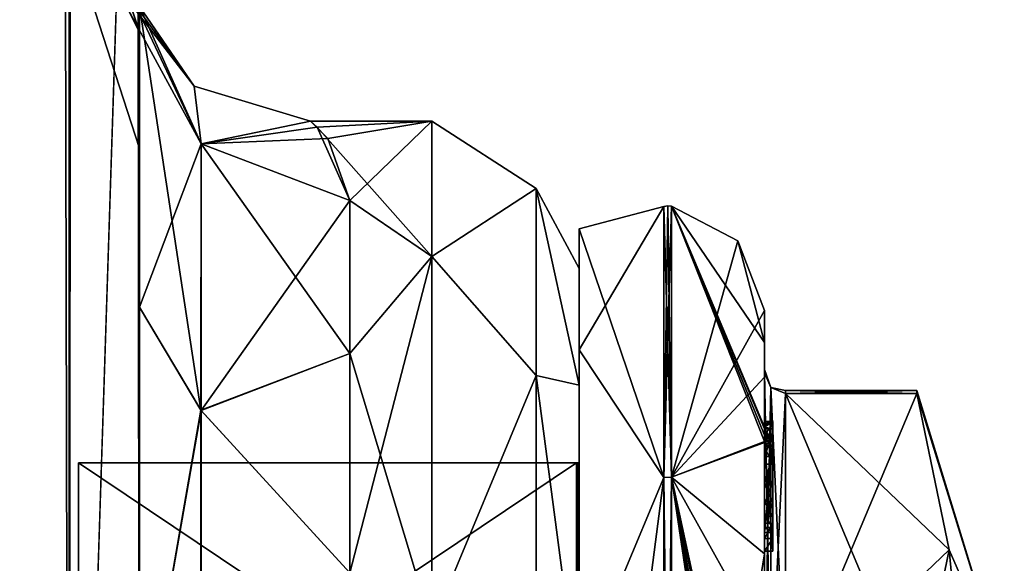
# Model space of a CAD drawing. Extents: x -23 to 700, y -1999 to -1.
# Tile 105 of 224: x 677 to 700, y -1959 to -1946. Entities that reach past the tile are written whole.
import ezdxf

# ---------------------------------------------------------------- set-up
doc = ezdxf.new("R2010")
doc.units = 0
doc.header["$LTSCALE"] = 5.485125
for name, color, linetype in [('1075', 7, 'CONTINUOUS'), ('1081', 7, 'CONTINUOUS'), ('789', 7, 'CONTINUOUS'), ('791', 7, 'CONTINUOUS'), ('793', 7, 'CONTINUOUS'), ('799', 7, 'CONTINUOUS'), ('803', 7, 'CONTINUOUS'), ('823', 7, 'CONTINUOUS'), ('824', 7, 'CONTINUOUS'), ('828', 7, 'CONTINUOUS'), ('829', 7, 'CONTINUOUS'), ('830', 7, 'CONTINUOUS'), ('840', 7, 'CONTINUOUS'), ('906', 7, 'CONTINUOUS'), ('907', 7, 'CONTINUOUS'), ('908', 7, 'CONTINUOUS'), ('909', 7, 'CONTINUOUS'), ('910', 7, 'CONTINUOUS'), ('911', 7, 'CONTINUOUS'), ('912', 7, 'CONTINUOUS'), ('913', 7, 'CONTINUOUS'), ('914', 7, 'CONTINUOUS'), ('915', 7, 'CONTINUOUS'), ('916', 7, 'CONTINUOUS'), ('917', 7, 'CONTINUOUS'), ('918', 7, 'CONTINUOUS'), ('919', 7, 'CONTINUOUS'), ('920', 7, 'CONTINUOUS'), ('922', 7, 'CONTINUOUS'), ('972', 7, 'CONTINUOUS'), ('973', 7, 'CONTINUOUS'), ('974', 7, 'CONTINUOUS'), ('975', 7, 'CONTINUOUS'), ('976', 7, 'CONTINUOUS'), ('977', 7, 'CONTINUOUS'), ('978', 7, 'CONTINUOUS'), ('979', 7, 'CONTINUOUS'), ('981', 7, 'CONTINUOUS'), ('982', 7, 'CONTINUOUS'), ('986', 7, 'CONTINUOUS'), ('987', 7, 'CONTINUOUS'), ('988', 7, 'CONTINUOUS'), ('989', 7, 'CONTINUOUS'), ('990', 7, 'CONTINUOUS'), ('991', 7, 'CONTINUOUS'), ('992', 7, 'CONTINUOUS')]:
    doc.layers.add(name, color=color, linetype=linetype)

msp = doc.modelspace()

# ---------------------------------------------------------------- linework, layer by layer
at = {"layer": '1075', "linetype": 'CONTINUOUS'}
for points in [[(698.023, -1954.467, -1.532), (694.9, -1954.467, -1.532), (694.9, -1954.4, 0.01), (698.023, -1954.467, -1.532)], [(698.023, -1954.4), (698.023, -1954.467, -1.532), (694.9, -1954.4, 0.01), (698.023, -1954.4)], [(694.9, -1954.467, 1.532), (698.023, -1954.467, 1.532), (698.023, -1954.4), (694.9, -1954.467, 1.532)], [(694.9, -1954.467, 1.532), (698.023, -1954.4), (694.9, -1954.4, 0.01), (694.9, -1954.467, 1.532)]]:
    msp.add_3dface(points, dxfattribs=at)
at = {"layer": '1081', "linetype": 'CONTINUOUS'}
for points in [[(694.4, -1953.979, -1.686), (694.4, -1953.9, 0.012), (694.549, -1954.326, 1.576), (694.4, -1953.979, -1.686)], [(694.4, -1953.9, 0.012), (694.4, -1953.979, 1.686), (694.549, -1954.326, 1.576), (694.4, -1953.9, 0.012)], [(694.4, -1953.979, -1.686), (694.549, -1954.326, 1.576), (694.549, -1954.326, -1.576), (694.4, -1953.979, -1.686)], [(694.9, -1954.4, 0.01), (694.9, -1954.467, -1.532), (694.549, -1954.326, -1.576), (694.9, -1954.4, 0.01)], [(694.9, -1954.467, 1.532), (694.9, -1954.4, 0.01), (694.549, -1954.326, -1.576), (694.9, -1954.467, 1.532)], [(694.549, -1954.326, 1.576), (694.9, -1954.467, 1.532), (694.549, -1954.326, -1.576), (694.549, -1954.326, 1.576)]]:
    msp.add_3dface(points, dxfattribs=at)
at = {"layer": '789', "linetype": 'CONTINUOUS'}
for points in [[(679.55, -1928.15, -20.5), (679.55, -1937.89, -18.038), (679.55, -1952.418, -21.378), (679.55, -1928.15, -20.5)], [(679.55, -1938.355, -23.228), (679.55, -1928.15, -20.5), (679.55, -1952.418, -21.378), (679.55, -1938.355, -23.228)], [(679.55, -1928.15, -61.5), (679.55, -1938.356, -58.772), (679.55, -1980, -61.5), (679.55, -1928.15, -61.5)], [(679.55, -1983.734, 60.5), (679.55, -1985.303, 59.303), (679.55, -1928.15, 61.5), (679.55, -1983.734, 60.5)], [(679.55, -1928.15, 61.5), (679.55, -1985.303, 59.303), (679.55, -1938.355, 58.772), (679.55, -1928.15, 61.5)], [(679.55, -1980, 61.5), (679.55, -1983.734, 60.5), (679.55, -1928.15, 61.5), (679.55, -1980, 61.5)], [(679.55, -1928.15, 20.5), (679.55, -1938.356, 23.228), (679.55, -1952.418, 21.378), (679.55, -1928.15, 20.5)], [(679.55, -1937.975, 17.992), (679.55, -1928.15, 20.5), (679.55, -1952.418, 21.378), (679.55, -1937.975, 17.992)], [(679.55, -1937.89, -18.038), (679.55, -1945.277, -11.265), (679.55, -1952.418, -21.378), (679.55, -1937.89, -18.038)], [(679.55, -1945.277, 11.265), (679.55, -1937.975, 17.992), (679.55, -1952.418, 21.378), (679.55, -1945.277, 11.265)], [(679.55, -1945.881, -30.718), (679.55, -1938.355, -23.228), (679.55, -1963.25, -27.648), (679.55, -1945.881, -30.718)], [(679.55, -1963.25, -27.648), (679.55, -1938.355, -23.228), (679.55, -1952.418, -21.378), (679.55, -1963.25, -27.648)], [(679.55, -1986.502, 57.73), (679.55, -1987.5, 54), (679.55, -1938.355, 58.772), (679.55, -1986.502, 57.73)], [(679.55, -1938.355, 58.772), (679.55, -1987.5, 54), (679.55, -1945.881, 51.282), (679.55, -1938.355, 58.772)], [(679.55, -1985.303, 59.303), (679.55, -1986.502, 57.73), (679.55, -1938.355, 58.772), (679.55, -1985.303, 59.303)], [(679.55, -1938.356, -58.772), (679.55, -1945.882, -51.28), (679.55, -1986.502, -57.73), (679.55, -1938.356, -58.772)], [(679.55, -1980, -61.5), (679.55, -1938.356, -58.772), (679.55, -1983.734, -60.5), (679.55, -1980, -61.5)], [(679.55, -1983.734, -60.5), (679.55, -1938.356, -58.772), (679.55, -1985.303, -59.303), (679.55, -1983.734, -60.5)], [(679.55, -1985.303, -59.303), (679.55, -1938.356, -58.772), (679.55, -1986.502, -57.73), (679.55, -1985.303, -59.303)], [(679.55, -1938.356, 23.228), (679.55, -1945.882, 30.72), (679.55, -1963.249, 27.648), (679.55, -1938.356, 23.228)], [(679.55, -1952.418, 21.378), (679.55, -1938.356, 23.228), (679.55, -1963.249, 27.648), (679.55, -1952.418, 21.378)], [(679.55, -1948.65, -40.999), (679.55, -1945.881, -30.718), (679.55, -1987.5, -54), (679.55, -1948.65, -40.999)], [(679.55, -1987.5, -54), (679.55, -1945.881, -30.718), (679.55, -1975.732, -28.753), (679.55, -1987.5, -54)], [(679.55, -1975.732, -28.753), (679.55, -1945.881, -30.718), (679.55, -1963.25, -27.648), (679.55, -1975.732, -28.753)], [(679.55, -1987.5, 54), (679.55, -1987.5, 24.51), (679.55, -1945.881, 51.282), (679.55, -1987.5, 54)], [(679.55, -1945.881, 51.282), (679.55, -1987.5, 24.51), (679.55, -1948.65, 41.001), (679.55, -1945.881, 51.282)], [(679.55, -1945.882, -51.28), (679.55, -1948.65, -40.999), (679.55, -1987.5, -54), (679.55, -1945.882, -51.28)], [(679.55, -1986.502, -57.73), (679.55, -1945.882, -51.28), (679.55, -1987.5, -54), (679.55, -1986.502, -57.73)], [(679.55, -1945.882, 30.72), (679.55, -1948.65, 41.001), (679.55, -1975.731, 28.753), (679.55, -1945.882, 30.72)], [(679.55, -1963.249, 27.648), (679.55, -1945.882, 30.72), (679.55, -1975.731, 28.753), (679.55, -1963.249, 27.648)], [(679.55, -1948.65, 41.001), (679.55, -1987.5, 24.51), (679.55, -1975.731, 28.753), (679.55, -1948.65, 41.001)]]:
    msp.add_3dface(points, dxfattribs=at)
at = {"layer": '791', "linetype": 'CONTINUOUS'}
for points in [[(690, -1951.5, 0), (690, -1954.269, 10.281), (690, -1992.5, 0), (690, -1951.5, 0)], [(690, -1954.269, -10.281), (690, -1951.5, 0), (690, -1989.731, -10.281), (690, -1954.269, -10.281)], [(690, -1989.731, -10.281), (690, -1951.5, 0), (690, -1992.5, 0), (690, -1989.731, -10.281)], [(690, -1954.269, 10.281), (690, -1961.796, 17.773), (690, -1989.731, 10.281), (690, -1954.269, 10.281)], [(690, -1992.5, 0), (690, -1954.269, 10.281), (690, -1989.731, 10.281), (690, -1992.5, 0)], [(690, -1961.797, -17.773), (690, -1954.269, -10.281), (690, -1982.204, -17.773), (690, -1961.797, -17.773)], [(690, -1982.204, -17.773), (690, -1954.269, -10.281), (690, -1989.731, -10.281), (690, -1982.204, -17.773)]]:
    msp.add_3dface(points, dxfattribs=at)
at = {"layer": '793', "linetype": 'CONTINUOUS'}
for points in [[(684.027, -1948.412, 4.427), (686.5, -1948, 0), (683.613, -1948, 0.005), (684.027, -1948.412, 4.427)], [(683.613, -1948, 0.005), (686.5, -1948, 0), (683.773, -1948.14, -2.589), (683.613, -1948, 0.005)], [(686.5, -1948, 0), (686.5, -1951.215, -12), (683.773, -1948.14, -2.589), (686.5, -1948, 0)], [(684.55, -1949.885, 9.323), (686.5, -1948, 0), (684.027, -1948.412, 4.427), (684.55, -1949.885, 9.323)], [(686.5, -1951.215, 12), (686.5, -1948, 0), (684.55, -1949.885, 9.323), (686.5, -1951.215, 12)], [(683.773, -1948.14, -2.589), (686.5, -1951.215, -12), (684.55, -1949.885, -9.323), (683.773, -1948.14, -2.589)], [(684.55, -1949.885, -9.323), (686.5, -1951.215, -12), (684.55, -1953.519, -15.312), (684.55, -1949.885, -9.323)], [(684.55, -1953.519, 15.312), (686.5, -1951.215, 12), (684.55, -1949.885, 9.323), (684.55, -1953.519, 15.312)], [(686.5, -1951.215, -12), (686.5, -1960, -20.785), (684.55, -1953.519, -15.312), (686.5, -1951.215, -12)], [(686.5, -1960, 20.785), (686.5, -1951.215, 12), (684.55, -1958.729, 19.997), (686.5, -1960, 20.785)], [(684.55, -1958.729, 19.997), (686.5, -1951.215, 12), (684.55, -1953.519, 15.312), (684.55, -1958.729, 19.997)], [(684.55, -1953.519, -15.312), (686.5, -1960, -20.785), (684.55, -1958.729, -19.997), (684.55, -1953.519, -15.312)]]:
    msp.add_3dface(points, dxfattribs=at)
at = {"layer": '799', "linetype": 'CONTINUOUS'}
for points in [[(677.875, -1980, -67.75), (673.3, -1980, -72.325), (677.875, -20, -67.75), (677.875, -1980, -67.75)], [(677.875, -20, -67.75), (673.3, -1980, -72.325), (673.3, -20, -72.325), (677.875, -20, -67.75)], [(679.55, -20, -61.5), (679.55, -71.85, -61.5), (677.875, -1980, -67.75), (679.55, -20, -61.5)], [(679.55, -20, -61.5), (677.875, -1980, -67.75), (677.875, -20, -67.75), (679.55, -20, -61.5)], [(679.55, -71.85, -61.5), (679.55, -1928.15, -61.5), (677.875, -1980, -67.75), (679.55, -71.85, -61.5)], [(679.55, -1928.15, -61.5), (679.55, -1980, -61.5), (677.875, -1980, -67.75), (679.55, -1928.15, -61.5)]]:
    msp.add_3dface(points, dxfattribs=at)
at = {"layer": '803', "linetype": 'CONTINUOUS'}
for points in [[(677.875, -20, 67.75), (673.3, -20, 72.325), (677.875, -1980, 67.75), (677.875, -20, 67.75)], [(677.875, -1980, 67.75), (673.3, -20, 72.325), (673.3, -1980, 72.325), (677.875, -1980, 67.75)], [(679.55, -1980, 61.5), (679.55, -1928.15, 61.5), (677.875, -20, 67.75), (679.55, -1980, 61.5)], [(679.55, -1980, 61.5), (677.875, -20, 67.75), (677.875, -1980, 67.75), (679.55, -1980, 61.5)]]:
    msp.add_3dface(points, dxfattribs=at)
at = {"layer": '823', "linetype": 'CONTINUOUS'}
for points in [[(679.55, -1938.355, 58.772), (679.55, -1945.881, 51.282), (677.063, -1938.433, 49.201), (679.55, -1938.355, 58.772)], [(679.55, -1945.882, 30.72), (679.55, -1938.356, 23.228), (677.063, -1938.433, 32.799), (679.55, -1945.882, 30.72)], [(677.063, -1938.433, 49.201), (679.55, -1945.881, 51.282), (677.063, -1940.973, 43.927), (677.063, -1938.433, 49.201)], [(677.063, -1940.973, 38.073), (679.55, -1945.882, 30.72), (677.063, -1938.433, 32.799), (677.063, -1940.973, 38.073)], [(679.55, -1945.881, 51.282), (679.55, -1948.65, 41.001), (677.063, -1940.973, 43.927), (679.55, -1945.881, 51.282)], [(679.55, -1948.65, 41.001), (679.55, -1945.882, 30.72), (677.063, -1940.973, 38.073), (679.55, -1948.65, 41.001)], [(677.063, -1940.973, 43.927), (679.55, -1948.65, 41.001), (677.063, -1940.973, 38.073), (677.063, -1940.973, 43.927)]]:
    msp.add_3dface(points, dxfattribs=at)
at = {"layer": '824', "linetype": 'CONTINUOUS'}
for points in [[(679.55, -1938.355, -23.228), (679.55, -1945.881, -30.718), (677.063, -1938.433, -32.799), (679.55, -1938.355, -23.228)], [(679.55, -1945.882, -51.28), (679.55, -1938.356, -58.772), (677.063, -1938.433, -49.201), (679.55, -1945.882, -51.28)], [(677.063, -1938.433, -32.799), (679.55, -1945.881, -30.718), (677.063, -1940.973, -38.073), (677.063, -1938.433, -32.799)], [(677.063, -1940.973, -43.927), (679.55, -1945.882, -51.28), (677.063, -1938.433, -49.201), (677.063, -1940.973, -43.927)], [(679.55, -1945.881, -30.718), (679.55, -1948.65, -40.999), (677.063, -1940.973, -38.073), (679.55, -1945.881, -30.718)], [(679.55, -1948.65, -40.999), (679.55, -1945.882, -51.28), (677.063, -1940.973, -43.927), (679.55, -1948.65, -40.999)], [(677.063, -1940.973, -38.073), (679.55, -1948.65, -40.999), (677.063, -1940.973, -43.927), (677.063, -1940.973, -38.073)]]:
    msp.add_3dface(points, dxfattribs=at)
at = {"layer": '828', "linetype": 'CONTINUOUS'}
for points in [[(679.55, -1945.277, 11.265), (679.55, -1952.418, 21.378), (681.016, -1948.537, 9.891), (679.55, -1945.277, 11.265)], [(679.55, -1952.418, 21.378), (681.016, -1954.87, 18.839), (681.016, -1948.537, 9.891), (679.55, -1952.418, 21.378)], [(681.016, -1954.87, 18.839), (684.55, -1949.885, 9.323), (681.016, -1948.537, 9.891), (681.016, -1954.87, 18.839)], [(684.55, -1953.519, 15.312), (684.55, -1949.885, 9.323), (681.016, -1954.87, 18.839), (684.55, -1953.519, 15.312)], [(679.55, -1952.418, 21.378), (679.55, -1963.249, 27.648), (681.016, -1954.87, 18.839), (679.55, -1952.418, 21.378)], [(684.55, -1958.729, 19.997), (684.55, -1953.519, 15.312), (681.016, -1954.87, 18.839), (684.55, -1958.729, 19.997)], [(679.55, -1963.249, 27.648), (681.016, -1964.379, 24.295), (681.016, -1954.87, 18.839), (679.55, -1963.249, 27.648)], [(681.016, -1964.379, 24.295), (684.55, -1958.729, 19.997), (681.016, -1954.87, 18.839), (681.016, -1964.379, 24.295)]]:
    msp.add_3dface(points, dxfattribs=at)
at = {"layer": '829', "linetype": 'CONTINUOUS'}
for points in [[(679.55, -1952.418, -21.378), (679.55, -1945.277, -11.265), (681.009, -1954.866, -18.844), (679.55, -1952.418, -21.378)], [(679.55, -1945.277, -11.265), (681.016, -1948.537, -9.891), (681.009, -1954.866, -18.844), (679.55, -1945.277, -11.265)], [(681.016, -1948.537, -9.891), (684.55, -1953.519, -15.312), (681.009, -1954.866, -18.844), (681.016, -1948.537, -9.891)], [(684.55, -1949.885, -9.323), (684.55, -1953.519, -15.312), (681.016, -1948.537, -9.891), (684.55, -1949.885, -9.323)], [(679.55, -1963.25, -27.648), (679.55, -1952.418, -21.378), (681.009, -1954.866, -18.844), (679.55, -1963.25, -27.648)], [(684.55, -1953.519, -15.312), (684.55, -1958.729, -19.997), (681.009, -1954.866, -18.844), (684.55, -1953.519, -15.312)], [(679.55, -1963.25, -27.648), (681.009, -1954.866, -18.844), (681.003, -1964.375, -24.308), (679.55, -1963.25, -27.648)], [(681.009, -1954.866, -18.844), (684.55, -1958.729, -19.997), (681.003, -1964.375, -24.308), (681.009, -1954.866, -18.844)]]:
    msp.add_3dface(points, dxfattribs=at)
at = {"layer": '830', "linetype": 'CONTINUOUS'}
for points in [[(686.5, -1951.215, -12), (686.5, -1948, 0), (688.975, -1949.601, -5.112), (686.5, -1951.215, -12)], [(686.5, -1948, 0), (686.5, -1951.215, 12), (688.975, -1949.601, 5.112), (686.5, -1948, 0)], [(686.5, -1948, 0), (688.975, -1949.601, 5.112), (688.975, -1949.601, -5.112), (686.5, -1948, 0)], [(686.5, -1951.215, -12), (688.975, -1949.601, -5.112), (688.975, -1954.038, -14.325), (686.5, -1951.215, -12)], [(686.5, -1951.215, 12), (688.975, -1954.038, 14.325), (688.975, -1949.601, 5.112), (686.5, -1951.215, 12)], [(690, -1954.269, 10.281), (690, -1951.5, 0), (688.975, -1949.601, 5.112), (690, -1954.269, 10.281)], [(688.975, -1954.038, 14.325), (690, -1954.269, 10.281), (688.975, -1949.601, 5.112), (688.975, -1954.038, 14.325)], [(690, -1951.5, 0), (690, -1954.269, -10.281), (688.975, -1949.601, -5.112), (690, -1951.5, 0)], [(688.975, -1949.601, 5.112), (690, -1951.5, 0), (688.975, -1949.601, -5.112), (688.975, -1949.601, 5.112)], [(688.975, -1949.601, -5.112), (690, -1954.269, -10.281), (688.975, -1954.038, -14.325), (688.975, -1949.601, -5.112)], [(686.5, -1960, -20.785), (686.5, -1951.215, -12), (688.975, -1954.038, -14.325), (686.5, -1960, -20.785)], [(686.5, -1951.215, 12), (686.5, -1960, 20.785), (688.975, -1954.038, 14.325), (686.5, -1951.215, 12)], [(686.5, -1960, -20.785), (688.975, -1954.038, -14.325), (688.975, -1962.032, -20.7), (686.5, -1960, -20.785)], [(686.5, -1960, 20.785), (688.975, -1962.032, 20.7), (688.975, -1954.038, 14.325), (686.5, -1960, 20.785)], [(690, -1961.796, 17.773), (690, -1954.269, 10.281), (688.975, -1954.038, 14.325), (690, -1961.796, 17.773)], [(688.975, -1962.032, 20.7), (690, -1961.796, 17.773), (688.975, -1954.038, 14.325), (688.975, -1962.032, 20.7)], [(690, -1954.269, -10.281), (690, -1961.797, -17.773), (688.975, -1954.038, -14.325), (690, -1954.269, -10.281)], [(688.975, -1954.038, -14.325), (690, -1961.797, -17.773), (688.975, -1962.032, -20.7), (688.975, -1954.038, -14.325)]]:
    msp.add_3dface(points, dxfattribs=at)
at = {"layer": '840', "linetype": 'CONTINUOUS'}
for points in [[(678.994, -1944.611, -3.429), (678.881, -1944.614, 0.008), (680.85, -1947.167, 0), (678.994, -1944.611, -3.429)], [(678.881, -1944.614, 0.008), (681.016, -1948.537, 9.891), (680.85, -1947.167, 0), (678.881, -1944.614, 0.008)], [(678.881, -1944.614, 0.008), (679.176, -1944.644, 5.748), (681.016, -1948.537, 9.891), (678.881, -1944.614, 0.008)], [(679.55, -1945.277, -11.265), (678.994, -1944.611, -3.429), (680.85, -1947.167, 0), (679.55, -1945.277, -11.265)], [(679.176, -1944.644, 5.748), (679.55, -1945.277, 11.265), (681.016, -1948.537, 9.891), (679.176, -1944.644, 5.748)], [(681.016, -1948.537, -9.891), (679.55, -1945.277, -11.265), (680.85, -1947.167, 0), (681.016, -1948.537, -9.891)], [(681.016, -1948.537, 9.891), (683.613, -1948, 0.005), (680.85, -1947.167, 0), (681.016, -1948.537, 9.891)], [(683.613, -1948, 0.005), (681.016, -1948.537, -9.891), (680.85, -1947.167, 0), (683.613, -1948, 0.005)], [(684.027, -1948.412, 4.427), (683.613, -1948, 0.005), (681.016, -1948.537, 9.891), (684.027, -1948.412, 4.427)], [(683.613, -1948, 0.005), (683.773, -1948.14, -2.589), (681.016, -1948.537, -9.891), (683.613, -1948, 0.005)], [(683.773, -1948.14, -2.589), (684.55, -1949.885, -9.323), (681.016, -1948.537, -9.891), (683.773, -1948.14, -2.589)], [(684.55, -1949.885, 9.323), (684.027, -1948.412, 4.427), (681.016, -1948.537, 9.891), (684.55, -1949.885, 9.323)]]:
    msp.add_3dface(points, dxfattribs=at)
at = {"layer": '906', "linetype": 'CONTINUOUS'}
for points in [[(694.9, -1961.907, -14.418), (694.9, -1954.467, -1.532), (698.023, -1961.907, -14.418), (694.9, -1961.907, -14.418)], [(698.023, -1961.907, -14.418), (694.9, -1954.467, -1.532), (698.786, -1958.187, -7.975), (698.023, -1961.907, -14.418)], [(698.786, -1958.187, -7.975), (694.9, -1954.467, -1.532), (698.023, -1954.467, -1.532), (698.786, -1958.187, -7.975)]]:
    msp.add_3dface(points, dxfattribs=at)
at = {"layer": '907', "linetype": 'CONTINUOUS'}
for points in [[(694.9, -1954.467, 1.532), (694.9, -1961.907, 14.418), (698.023, -1954.467, 1.532), (694.9, -1954.467, 1.532)], [(698.023, -1954.467, 1.532), (694.9, -1961.907, 14.418), (698.786, -1958.187, 7.975), (698.023, -1954.467, 1.532)], [(698.786, -1958.187, 7.975), (694.9, -1961.907, 14.418), (698.023, -1961.907, 14.418), (698.786, -1958.187, 7.975)]]:
    msp.add_3dface(points, dxfattribs=at)
at = {"layer": '908', "linetype": 'CONTINUOUS'}
for points in [[(694.4, -1952.5), (694.4, -1954.08, 7.69), (694.4, -1953.257, -5.382), (694.4, -1952.5)], [(694.4, -1953.257, -5.382), (694.4, -1954.08, 7.69), (694.4, -1953.9, 0.012), (694.4, -1953.257, -5.382)], [(694.4, -1955.268, -10.015), (694.4, -1953.257, -5.382), (694.4, -1955.133, -9.552), (694.4, -1955.268, -10.015)], [(694.4, -1955.133, -9.552), (694.4, -1953.257, -5.382), (694.4, -1953.979, -1.686), (694.4, -1955.133, -9.552)], [(694.4, -1953.979, -1.686), (694.4, -1953.257, -5.382), (694.4, -1953.9, 0.012), (694.4, -1953.979, -1.686)], [(694.4, -1953.9, 0.012), (694.4, -1954.08, 7.69), (694.4, -1953.979, 1.686), (694.4, -1953.9, 0.012)], [(694.4, -1957.915, -8.604), (694.4, -1957.561, -8.194), (694.4, -1953.979, -1.686), (694.4, -1957.915, -8.604)], [(694.4, -1961.529, -14.764), (694.4, -1957.915, -8.604), (694.4, -1953.979, -1.686), (694.4, -1961.529, -14.764)], [(694.4, -1954.08, 7.69), (694.4, -1958.278, 13.855), (694.4, -1953.979, 1.686), (694.4, -1954.08, 7.69)], [(694.4, -1953.979, 1.686), (694.4, -1958.278, 13.855), (694.4, -1961.529, 14.764), (694.4, -1953.979, 1.686)], [(694.4, -1955.187, -9.097), (694.4, -1955.133, -9.552), (694.4, -1953.979, -1.686), (694.4, -1955.187, -9.097)], [(694.4, -1955.454, -8.634), (694.4, -1955.187, -9.097), (694.4, -1953.979, -1.686), (694.4, -1955.454, -8.634)], [(694.4, -1955.966, -8.23), (694.4, -1955.454, -8.634), (694.4, -1953.979, -1.686), (694.4, -1955.966, -8.23)], [(694.4, -1956.563, -7.993), (694.4, -1955.966, -8.23), (694.4, -1953.979, -1.686), (694.4, -1956.563, -7.993)], [(694.4, -1957.095, -7.988), (694.4, -1956.563, -7.993), (694.4, -1953.979, -1.686), (694.4, -1957.095, -7.988)], [(694.4, -1957.561, -8.194), (694.4, -1957.095, -7.988), (694.4, -1953.979, -1.686), (694.4, -1957.561, -8.194)], [(694.4, -1955.454, -9.579), (694.4, -1955.514, -9.204), (694.4, -1955.578, -9.948), (694.4, -1955.454, -9.579)], [(694.4, -1955.514, -9.204), (694.4, -1955.747, -8.855), (694.4, -1955.578, -9.948), (694.4, -1955.514, -9.204)], [(694.4, -1955.747, -8.855), (694.4, -1955.701, -10.162), (694.4, -1955.578, -9.948), (694.4, -1955.747, -8.855)], [(694.4, -1955.635, -10.603), (694.4, -1958.211, -9.116), (694.4, -1960.414, -15.685), (694.4, -1955.635, -10.603)], [(694.4, -1957.773, -8.966), (694.4, -1955.701, -10.162), (694.4, -1957.65, -8.752), (694.4, -1957.773, -8.966)], [(694.4, -1957.65, -8.752), (694.4, -1955.701, -10.162), (694.4, -1957.385, -8.46), (694.4, -1957.65, -8.752)], [(694.4, -1957.385, -8.46), (694.4, -1955.701, -10.162), (694.4, -1957.035, -8.329), (694.4, -1957.385, -8.46)], [(694.4, -1957.035, -8.329), (694.4, -1955.701, -10.162), (694.4, -1956.616, -8.356), (694.4, -1957.035, -8.329)], [(694.4, -1956.616, -8.356), (694.4, -1955.701, -10.162), (694.4, -1956.151, -8.55), (694.4, -1956.616, -8.356)], [(694.4, -1956.151, -8.55), (694.4, -1955.701, -10.162), (694.4, -1955.747, -8.855), (694.4, -1956.151, -8.55)], [(694.4, -1958.211, -9.116), (694.4, -1957.915, -8.604), (694.4, -1961.529, -14.764), (694.4, -1958.211, -9.116)], [(694.4, -1960.414, -15.685), (694.4, -1958.211, -9.116), (694.4, -1961.529, -14.764), (694.4, -1960.414, -15.685)], [(694.4, -1958.278, 13.855), (694.4, -1964.48, 17.992), (694.4, -1961.529, 14.764), (694.4, -1958.278, 13.855)]]:
    msp.add_3dface(points, dxfattribs=at)
at = {"layer": '909', "linetype": 'CONTINUOUS'}
for points in [[(690, -1956.111), (690, -1964.055, 13.761), (690, -1950.556), (690, -1956.111)], [(690, -1950.556), (690, -1964.055, 13.761), (690, -1953.429, 10.723), (690, -1950.556)], [(690, -1953.429, -10.723), (690, -1956.111), (690, -1950.556), (690, -1953.429, -10.723)], [(690, -1953.429, 10.723), (690, -1964.055, 13.761), (690, -1961.279, 18.571), (690, -1953.429, 10.723)], [(690, -1964.055, -13.761), (690, -1956.111), (690, -1953.429, -10.723), (690, -1964.055, -13.761)], [(690, -1961.279, -18.571), (690, -1964.055, -13.761), (690, -1953.429, -10.723), (690, -1961.279, -18.571)]]:
    msp.add_3dface(points, dxfattribs=at)
at = {"layer": '910', "linetype": 'CONTINUOUS'}
for points in [[(678.1, -1956.115), (678.1, -1964.058, -13.757), (678.1, -1987.885), (678.1, -1956.115)], [(678.1, -1956.115), (678.1, -1987.885), (678.1, -1979.942, 13.757), (678.1, -1956.115)], [(678.1, -1956.115), (678.1, -1979.942, 13.757), (678.1, -1964.058, 13.757), (678.1, -1956.115)]]:
    msp.add_3dface(points, dxfattribs=at)
at = {"layer": '911', "linetype": 'CONTINUOUS'}
for points in [[(678.1, -1964.058, -13.757), (678.1, -1956.115), (689.934, -1964.058, -13.757), (678.1, -1964.058, -13.757)], [(689.934, -1964.058, -13.757), (678.1, -1956.115), (689.934, -1956.115), (689.934, -1964.058, -13.757)]]:
    msp.add_3dface(points, dxfattribs=at)
at = {"layer": '912', "linetype": 'CONTINUOUS'}
for points in [[(689.934, -1956.115), (678.1, -1956.115), (678.1, -1964.058, 13.757), (689.934, -1956.115)], [(689.934, -1956.115), (678.1, -1964.058, 13.757), (689.934, -1964.058, 13.757), (689.934, -1956.115)]]:
    msp.add_3dface(points, dxfattribs=at)
at = {"layer": '913', "linetype": 'CONTINUOUS'}
for points in [[(692.195, -1950.017), (692.195, -1956.456, 15.544), (693.769, -1950.84), (692.195, -1950.017)], [(692.195, -1956.456, 15.544), (694.4, -1952.5), (693.769, -1950.84), (692.195, -1956.456, 15.544)], [(694.4, -1954.08, 7.69), (694.4, -1952.5), (692.195, -1956.456, 15.544), (694.4, -1954.08, 7.69)], [(694.4, -1958.278, 13.855), (694.4, -1954.08, 7.69), (692.195, -1956.456, 15.544), (694.4, -1958.278, 13.855)], [(692.195, -1972, 21.983), (694.4, -1958.278, 13.855), (692.195, -1956.456, 15.544), (692.195, -1972, 21.983)], [(694.4, -1964.48, 17.992), (694.4, -1958.278, 13.855), (692.195, -1972, 21.983), (694.4, -1964.48, 17.992)]]:
    msp.add_3dface(points, dxfattribs=at)
at = {"layer": '914', "linetype": 'CONTINUOUS'}
for points in [[(694.4, -1953.257, -5.382), (694.4, -1955.268, -10.015), (692.195, -1950.017), (694.4, -1953.257, -5.382)], [(694.4, -1953.257, -5.382), (692.195, -1950.017), (693.769, -1950.84), (694.4, -1953.257, -5.382)], [(692.195, -1950.017), (694.4, -1955.268, -10.015), (694.4, -1955.288, -10.053), (692.195, -1950.017)], [(694.4, -1955.31, -10.091), (692.195, -1950.017), (694.4, -1955.288, -10.053), (694.4, -1955.31, -10.091)], [(692.195, -1950.017), (694.4, -1955.31, -10.091), (694.4, -1955.461, -10.354), (692.195, -1950.017)], [(692.195, -1956.456, -15.544), (692.195, -1950.017), (694.4, -1955.613, -10.616), (692.195, -1956.456, -15.544)], [(694.4, -1955.613, -10.616), (692.195, -1950.017), (694.4, -1955.461, -10.354), (694.4, -1955.613, -10.616)], [(694.4, -1952.5), (694.4, -1953.257, -5.382), (693.769, -1950.84), (694.4, -1952.5)], [(694.4, -1955.624, -10.61), (692.195, -1956.456, -15.544), (694.4, -1955.613, -10.616), (694.4, -1955.624, -10.61)], [(694.4, -1955.635, -10.603), (692.195, -1956.456, -15.544), (694.4, -1955.624, -10.61), (694.4, -1955.635, -10.603)], [(694.4, -1955.635, -10.603), (694.4, -1960.414, -15.685), (692.195, -1956.456, -15.544), (694.4, -1955.635, -10.603)], [(694.4, -1960.414, -15.685), (694.4, -1966.674, -18.759), (692.195, -1956.456, -15.544), (694.4, -1960.414, -15.685)], [(692.195, -1956.456, -15.544), (694.4, -1966.674, -18.759), (694.374, -1966.674, -19.134), (692.195, -1956.456, -15.544)], [(692.195, -1956.456, -15.544), (694.4, -1970.56, -19.447), (694.4, -1970.884, -19.5), (692.195, -1956.456, -15.544)], [(694.4, -1970.56, -19.447), (692.195, -1956.456, -15.544), (694.399, -1970.227, -19.5), (694.4, -1970.56, -19.447)], [(692.195, -1972, -21.983), (692.195, -1956.456, -15.544), (694.4, -1971.249, -19.5), (692.195, -1972, -21.983)], [(694.4, -1971.249, -19.5), (692.195, -1956.456, -15.544), (694.4, -1971.067, -19.5), (694.4, -1971.249, -19.5)], [(694.4, -1971.067, -19.5), (692.195, -1956.456, -15.544), (694.4, -1970.884, -19.5), (694.4, -1971.067, -19.5)], [(694.399, -1970.227, -19.5), (692.195, -1956.456, -15.544), (694.394, -1969.404, -19.5), (694.399, -1970.227, -19.5)], [(694.394, -1969.404, -19.5), (692.195, -1956.456, -15.544), (694.383, -1968.594, -19.5), (694.394, -1969.404, -19.5)], [(694.383, -1968.594, -19.5), (692.195, -1956.456, -15.544), (694.32, -1967.021, -19.5), (694.383, -1968.594, -19.5)], [(694.32, -1967.021, -19.5), (692.195, -1956.456, -15.544), (694.296, -1966.674, -19.5), (694.32, -1967.021, -19.5)], [(694.296, -1966.674, -19.5), (692.195, -1956.456, -15.544), (694.374, -1966.674, -19.134), (694.296, -1966.674, -19.5)]]:
    msp.add_3dface(points, dxfattribs=at)
at = {"layer": '915', "linetype": 'CONTINUOUS'}
for points in [[(692.009, -1956.465, -15.535), (690, -1950.556), (692.009, -1950.03, 0), (692.009, -1956.465, -15.535)], [(690, -1953.429, -10.723), (690, -1950.556), (692.009, -1956.465, -15.535), (690, -1953.429, -10.723)], [(690, -1961.279, -18.571), (690, -1953.429, -10.723), (692.009, -1956.465, -15.535), (690, -1961.279, -18.571)], [(692.009, -1972, -21.97), (690, -1961.279, -18.571), (692.009, -1956.465, -15.535), (692.009, -1972, -21.97)]]:
    msp.add_3dface(points, dxfattribs=at)
at = {"layer": '916', "linetype": 'CONTINUOUS'}
for points in [[(690, -1950.556), (690, -1953.429, 10.723), (692.009, -1950.03, 0), (690, -1950.556)], [(692.009, -1950.03, 0), (690, -1953.429, 10.723), (692.009, -1956.465, 15.535), (692.009, -1950.03, 0)], [(690, -1953.429, 10.723), (690, -1961.279, 18.571), (692.009, -1956.465, 15.535), (690, -1953.429, 10.723)], [(690, -1961.279, 18.571), (690, -1972, 21.444), (692.009, -1956.465, 15.535), (690, -1961.279, 18.571)], [(692.009, -1956.465, 15.535), (690, -1972, 21.444), (692.009, -1972, 21.97), (692.009, -1956.465, 15.535)]]:
    msp.add_3dface(points, dxfattribs=at)
at = {"layer": '917', "linetype": 'CONTINUOUS'}
for points in [[(690, -1964.055, 13.761), (690, -1956.111), (689.934, -1964.058, 13.757), (690, -1964.055, 13.761)], [(689.934, -1964.058, 13.757), (690, -1956.111), (689.967, -1956.114), (689.934, -1964.058, 13.757)], [(689.934, -1956.115), (689.934, -1964.058, 13.757), (689.967, -1956.114), (689.934, -1956.115)]]:
    msp.add_3dface(points, dxfattribs=at)
at = {"layer": '918', "linetype": 'CONTINUOUS'}
for points in [[(690, -1964.055, -13.761), (689.934, -1956.115), (689.967, -1956.114), (690, -1964.055, -13.761)], [(690, -1964.055, -13.761), (689.934, -1964.058, -13.757), (689.934, -1956.115), (690, -1964.055, -13.761)], [(690, -1956.111), (690, -1964.055, -13.761), (689.967, -1956.114), (690, -1956.111)]]:
    msp.add_3dface(points, dxfattribs=at)
at = {"layer": '919', "linetype": 'CONTINUOUS'}
for points in [[(692.009, -1956.465, 15.535), (692.195, -1950.017), (692.102, -1950.015, 0), (692.009, -1956.465, 15.535)], [(692.009, -1950.03, 0), (692.009, -1956.465, 15.535), (692.102, -1950.015, 0), (692.009, -1950.03, 0)], [(692.195, -1956.456, 15.544), (692.195, -1950.017), (692.009, -1956.465, 15.535), (692.195, -1956.456, 15.544)], [(692.195, -1972, 21.983), (692.195, -1956.456, 15.544), (692.009, -1972, 21.97), (692.195, -1972, 21.983)], [(692.195, -1956.456, 15.544), (692.009, -1956.465, 15.535), (692.009, -1972, 21.97), (692.195, -1956.456, 15.544)]]:
    msp.add_3dface(points, dxfattribs=at)
at = {"layer": '920', "linetype": 'CONTINUOUS'}
for points in [[(692.195, -1956.456, -15.544), (692.009, -1950.03, 0), (692.102, -1950.015, 0), (692.195, -1956.456, -15.544)], [(692.195, -1956.456, -15.544), (692.009, -1956.465, -15.535), (692.009, -1950.03, 0), (692.195, -1956.456, -15.544)], [(692.195, -1950.017), (692.195, -1956.456, -15.544), (692.102, -1950.015, 0), (692.195, -1950.017)], [(692.195, -1956.456, -15.544), (692.195, -1972, -21.983), (692.009, -1956.465, -15.535), (692.195, -1956.456, -15.544)], [(692.195, -1972, -21.983), (692.009, -1972, -21.97), (692.009, -1956.465, -15.535), (692.195, -1972, -21.983)]]:
    msp.add_3dface(points, dxfattribs=at)
at = {"layer": '922', "linetype": 'CONTINUOUS'}
for points in [[(700.1, -1961.175, -6.249), (698.023, -1954.467, -1.532), (698.023, -1954.4), (700.1, -1961.175, -6.249)], [(698.023, -1954.467, 1.532), (700.1, -1961.175, -6.249), (698.023, -1954.4), (698.023, -1954.467, 1.532)], [(700.1, -1961.175, -6.249), (698.786, -1958.187, -7.975), (698.023, -1954.467, -1.532), (700.1, -1961.175, -6.249)], [(700.1, -1961.175, -6.249), (698.023, -1954.467, 1.532), (698.786, -1958.187, 7.975), (700.1, -1961.175, -6.249)], [(700.1, -1961.175, 6.249), (698.786, -1958.187, 7.975), (698.023, -1961.907, 14.418), (700.1, -1961.175, 6.249)], [(700.1, -1972, -12.5), (698.023, -1961.907, -14.418), (698.786, -1958.187, -7.975), (700.1, -1972, -12.5)], [(700.1, -1961.175, 6.249), (700.1, -1961.175, -6.249), (698.786, -1958.187, 7.975), (700.1, -1961.175, 6.249)], [(700.1, -1961.175, -6.249), (700.1, -1972, -12.5), (698.786, -1958.187, -7.975), (700.1, -1961.175, -6.249)]]:
    msp.add_3dface(points, dxfattribs=at)
at = {"layer": '972', "linetype": 'CONTINUOUS'}
for points in [[(694.6, -1955.136, -9.59), (694.6, -1955.613, -10.616), (694.6, -1955.31, -10.091), (694.6, -1955.136, -9.59)], [(694.6, -1955.613, -10.616), (694.6, -1955.136, -9.59), (694.6, -1955.578, -9.948), (694.6, -1955.613, -10.616)], [(694.6, -1955.136, -9.59), (694.6, -1955.187, -9.097), (694.6, -1955.578, -9.948), (694.6, -1955.136, -9.59)], [(694.6, -1955.187, -9.097), (694.6, -1955.431, -8.659), (694.6, -1955.514, -9.204), (694.6, -1955.187, -9.097)], [(694.6, -1955.578, -9.948), (694.6, -1955.187, -9.097), (694.6, -1955.453, -9.57), (694.6, -1955.578, -9.948)], [(694.6, -1955.453, -9.57), (694.6, -1955.187, -9.097), (694.6, -1955.514, -9.204), (694.6, -1955.453, -9.57)], [(694.6, -1955.431, -8.659), (694.6, -1955.966, -8.23), (694.6, -1955.724, -8.879), (694.6, -1955.431, -8.659)], [(694.6, -1955.514, -9.204), (694.6, -1955.431, -8.659), (694.6, -1955.724, -8.879), (694.6, -1955.514, -9.204)], [(694.6, -1955.701, -10.162), (694.6, -1955.613, -10.616), (694.6, -1955.578, -9.948), (694.6, -1955.701, -10.162)], [(694.6, -1958.211, -9.116), (694.6, -1955.613, -10.616), (694.6, -1957.773, -8.966), (694.6, -1958.211, -9.116)], [(694.6, -1955.613, -10.616), (694.6, -1955.701, -10.162), (694.6, -1957.773, -8.966), (694.6, -1955.613, -10.616)], [(694.6, -1955.724, -8.879), (694.6, -1955.966, -8.23), (694.6, -1956.151, -8.55), (694.6, -1955.724, -8.879)], [(694.6, -1955.966, -8.23), (694.6, -1956.59, -7.986), (694.6, -1956.151, -8.55), (694.6, -1955.966, -8.23)], [(694.6, -1956.151, -8.55), (694.6, -1956.59, -7.986), (694.6, -1956.646, -8.348), (694.6, -1956.151, -8.55)], [(694.6, -1956.59, -7.986), (694.6, -1957.095, -7.988), (694.6, -1957.035, -8.329), (694.6, -1956.59, -7.986)], [(694.6, -1956.646, -8.348), (694.6, -1956.59, -7.986), (694.6, -1957.035, -8.329), (694.6, -1956.646, -8.348)], [(694.6, -1957.035, -8.329), (694.6, -1957.095, -7.988), (694.6, -1957.386, -8.46), (694.6, -1957.035, -8.329)], [(694.6, -1957.095, -7.988), (694.6, -1957.553, -8.187), (694.6, -1957.386, -8.46), (694.6, -1957.095, -7.988)], [(694.6, -1957.386, -8.46), (694.6, -1957.553, -8.187), (694.6, -1957.65, -8.752), (694.6, -1957.386, -8.46)], [(694.6, -1957.553, -8.187), (694.6, -1957.915, -8.604), (694.6, -1957.773, -8.966), (694.6, -1957.553, -8.187)], [(694.6, -1957.65, -8.752), (694.6, -1957.553, -8.187), (694.6, -1957.773, -8.966), (694.6, -1957.65, -8.752)], [(694.6, -1957.915, -8.604), (694.6, -1958.211, -9.116), (694.6, -1957.773, -8.966), (694.6, -1957.915, -8.604)]]:
    msp.add_3dface(points, dxfattribs=at)
at = {"layer": '973', "linetype": 'CONTINUOUS'}
for points in [[(694.4, -1957.915, -8.604), (694.4, -1958.211, -9.116), (694.6, -1957.915, -8.604), (694.4, -1957.915, -8.604)], [(694.4, -1958.211, -9.116), (694.6, -1958.211, -9.116), (694.6, -1957.915, -8.604), (694.4, -1958.211, -9.116)]]:
    msp.add_3dface(points, dxfattribs=at)
at = {"layer": '974', "linetype": 'CONTINUOUS'}
for points in [[(694.4, -1957.095, -7.988), (694.4, -1957.561, -8.194), (694.6, -1957.095, -7.988), (694.4, -1957.095, -7.988)], [(694.4, -1957.561, -8.194), (694.6, -1957.553, -8.187), (694.6, -1957.095, -7.988), (694.4, -1957.561, -8.194)], [(694.4, -1957.561, -8.194), (694.4, -1957.915, -8.604), (694.6, -1957.553, -8.187), (694.4, -1957.561, -8.194)], [(694.4, -1957.915, -8.604), (694.6, -1957.915, -8.604), (694.6, -1957.553, -8.187), (694.4, -1957.915, -8.604)]]:
    msp.add_3dface(points, dxfattribs=at)
at = {"layer": '975', "linetype": 'CONTINUOUS'}
for points in [[(694.4, -1955.966, -8.23), (694.4, -1956.563, -7.993), (694.6, -1955.966, -8.23), (694.4, -1955.966, -8.23)], [(694.4, -1956.563, -7.993), (694.6, -1956.59, -7.986), (694.6, -1955.966, -8.23), (694.4, -1956.563, -7.993)], [(694.4, -1956.563, -7.993), (694.4, -1957.095, -7.988), (694.6, -1956.59, -7.986), (694.4, -1956.563, -7.993)], [(694.4, -1957.095, -7.988), (694.6, -1957.095, -7.988), (694.6, -1956.59, -7.986), (694.4, -1957.095, -7.988)]]:
    msp.add_3dface(points, dxfattribs=at)
at = {"layer": '976', "linetype": 'CONTINUOUS'}
for points in [[(694.4, -1955.187, -9.097), (694.4, -1955.454, -8.634), (694.6, -1955.187, -9.097), (694.4, -1955.187, -9.097)], [(694.4, -1955.454, -8.634), (694.6, -1955.431, -8.659), (694.6, -1955.187, -9.097), (694.4, -1955.454, -8.634)], [(694.4, -1955.454, -8.634), (694.4, -1955.966, -8.23), (694.6, -1955.431, -8.659), (694.4, -1955.454, -8.634)], [(694.4, -1955.966, -8.23), (694.6, -1955.966, -8.23), (694.6, -1955.431, -8.659), (694.4, -1955.966, -8.23)]]:
    msp.add_3dface(points, dxfattribs=at)
at = {"layer": '977', "linetype": 'CONTINUOUS'}
for points in [[(694.4, -1955.268, -10.015), (694.4, -1955.133, -9.552), (694.6, -1955.136, -9.59), (694.4, -1955.268, -10.015)], [(694.4, -1955.133, -9.552), (694.4, -1955.187, -9.097), (694.6, -1955.136, -9.59), (694.4, -1955.133, -9.552)], [(694.4, -1955.268, -10.015), (694.6, -1955.136, -9.59), (694.6, -1955.31, -10.091), (694.4, -1955.268, -10.015)], [(694.4, -1955.187, -9.097), (694.6, -1955.187, -9.097), (694.6, -1955.136, -9.59), (694.4, -1955.187, -9.097)], [(694.4, -1955.288, -10.053), (694.4, -1955.268, -10.015), (694.6, -1955.31, -10.091), (694.4, -1955.288, -10.053)], [(694.4, -1955.31, -10.091), (694.4, -1955.288, -10.053), (694.6, -1955.31, -10.091), (694.4, -1955.31, -10.091)]]:
    msp.add_3dface(points, dxfattribs=at)
at = {"layer": '978', "linetype": 'CONTINUOUS'}
for points in [[(694.4, -1955.461, -10.354), (694.4, -1955.31, -10.091), (694.6, -1955.613, -10.616), (694.4, -1955.461, -10.354)], [(694.6, -1955.613, -10.616), (694.4, -1955.31, -10.091), (694.6, -1955.31, -10.091), (694.6, -1955.613, -10.616)], [(694.4, -1955.613, -10.616), (694.4, -1955.461, -10.354), (694.6, -1955.613, -10.616), (694.4, -1955.613, -10.616)]]:
    msp.add_3dface(points, dxfattribs=at)
at = {"layer": '979', "linetype": 'CONTINUOUS'}
for points in [[(694.4, -1955.624, -10.61), (694.4, -1955.613, -10.616), (694.6, -1958.211, -9.116), (694.4, -1955.624, -10.61)], [(694.4, -1955.613, -10.616), (694.6, -1955.613, -10.616), (694.6, -1958.211, -9.116), (694.4, -1955.613, -10.616)], [(694.4, -1955.635, -10.603), (694.4, -1955.624, -10.61), (694.6, -1958.211, -9.116), (694.4, -1955.635, -10.603)], [(694.4, -1958.211, -9.116), (694.4, -1955.635, -10.603), (694.6, -1958.211, -9.116), (694.4, -1958.211, -9.116)]]:
    msp.add_3dface(points, dxfattribs=at)
at = {"layer": '981', "linetype": 'CONTINUOUS'}
for points in [[(694.4, -1961.529, -14.764), (694.4, -1953.979, -1.686), (694.549, -1954.326, -1.576), (694.4, -1961.529, -14.764)], [(694.4, -1961.529, -14.764), (694.549, -1954.326, -1.576), (694.549, -1961.798, -14.518), (694.4, -1961.529, -14.764)], [(694.549, -1954.326, -1.576), (694.9, -1954.467, -1.532), (694.549, -1961.798, -14.518), (694.549, -1954.326, -1.576)], [(694.9, -1954.467, -1.532), (694.9, -1961.907, -14.418), (694.549, -1961.798, -14.518), (694.9, -1954.467, -1.532)]]:
    msp.add_3dface(points, dxfattribs=at)
at = {"layer": '982', "linetype": 'CONTINUOUS'}
for points in [[(694.4, -1953.979, 1.686), (694.4, -1961.529, 14.764), (694.549, -1961.798, 14.518), (694.4, -1953.979, 1.686)], [(694.4, -1953.979, 1.686), (694.549, -1961.798, 14.518), (694.549, -1954.326, 1.576), (694.4, -1953.979, 1.686)], [(694.9, -1961.907, 14.418), (694.9, -1954.467, 1.532), (694.549, -1954.326, 1.576), (694.9, -1961.907, 14.418)], [(694.549, -1961.798, 14.518), (694.9, -1961.907, 14.418), (694.549, -1954.326, 1.576), (694.549, -1961.798, 14.518)]]:
    msp.add_3dface(points, dxfattribs=at)
at = {"layer": '986', "linetype": 'CONTINUOUS'}
for points in [[(694.4, -1955.701, -10.162), (694.4, -1957.773, -8.966), (694.6, -1955.701, -10.162), (694.4, -1955.701, -10.162)], [(694.6, -1955.701, -10.162), (694.4, -1957.773, -8.966), (694.6, -1957.773, -8.966), (694.6, -1955.701, -10.162)]]:
    msp.add_3dface(points, dxfattribs=at)
at = {"layer": '987', "linetype": 'CONTINUOUS'}
for points in [[(694.4, -1957.773, -8.966), (694.4, -1957.65, -8.752), (694.6, -1957.773, -8.966), (694.4, -1957.773, -8.966)], [(694.4, -1957.65, -8.752), (694.6, -1957.65, -8.752), (694.6, -1957.773, -8.966), (694.4, -1957.65, -8.752)]]:
    msp.add_3dface(points, dxfattribs=at)
at = {"layer": '988', "linetype": 'CONTINUOUS'}
for points in [[(694.4, -1957.385, -8.46), (694.4, -1957.035, -8.329), (694.6, -1957.386, -8.46), (694.4, -1957.385, -8.46)], [(694.4, -1957.035, -8.329), (694.6, -1957.035, -8.329), (694.6, -1957.386, -8.46), (694.4, -1957.035, -8.329)], [(694.4, -1957.65, -8.752), (694.4, -1957.385, -8.46), (694.6, -1957.65, -8.752), (694.4, -1957.65, -8.752)], [(694.4, -1957.385, -8.46), (694.6, -1957.386, -8.46), (694.6, -1957.65, -8.752), (694.4, -1957.385, -8.46)]]:
    msp.add_3dface(points, dxfattribs=at)
at = {"layer": '989', "linetype": 'CONTINUOUS'}
for points in [[(694.4, -1956.616, -8.356), (694.4, -1956.151, -8.55), (694.6, -1956.646, -8.348), (694.4, -1956.616, -8.356)], [(694.4, -1956.151, -8.55), (694.6, -1956.151, -8.55), (694.6, -1956.646, -8.348), (694.4, -1956.151, -8.55)], [(694.4, -1957.035, -8.329), (694.4, -1956.616, -8.356), (694.6, -1957.035, -8.329), (694.4, -1957.035, -8.329)], [(694.4, -1956.616, -8.356), (694.6, -1956.646, -8.348), (694.6, -1957.035, -8.329), (694.4, -1956.616, -8.356)]]:
    msp.add_3dface(points, dxfattribs=at)
at = {"layer": '990', "linetype": 'CONTINUOUS'}
for points in [[(694.4, -1955.747, -8.855), (694.4, -1955.514, -9.204), (694.6, -1955.724, -8.879), (694.4, -1955.747, -8.855)], [(694.4, -1955.514, -9.204), (694.6, -1955.514, -9.204), (694.6, -1955.724, -8.879), (694.4, -1955.514, -9.204)], [(694.4, -1955.747, -8.855), (694.6, -1955.724, -8.879), (694.6, -1956.151, -8.55), (694.4, -1955.747, -8.855)], [(694.4, -1956.151, -8.55), (694.4, -1955.747, -8.855), (694.6, -1956.151, -8.55), (694.4, -1956.151, -8.55)]]:
    msp.add_3dface(points, dxfattribs=at)
at = {"layer": '991', "linetype": 'CONTINUOUS'}
for points in [[(694.4, -1955.454, -9.579), (694.4, -1955.578, -9.948), (694.6, -1955.453, -9.57), (694.4, -1955.454, -9.579)], [(694.4, -1955.454, -9.579), (694.6, -1955.453, -9.57), (694.6, -1955.514, -9.204), (694.4, -1955.454, -9.579)], [(694.4, -1955.578, -9.948), (694.6, -1955.578, -9.948), (694.6, -1955.453, -9.57), (694.4, -1955.578, -9.948)], [(694.4, -1955.514, -9.204), (694.4, -1955.454, -9.579), (694.6, -1955.514, -9.204), (694.4, -1955.514, -9.204)]]:
    msp.add_3dface(points, dxfattribs=at)
at = {"layer": '992', "linetype": 'CONTINUOUS'}
for points in [[(694.4, -1955.578, -9.948), (694.4, -1955.701, -10.162), (694.6, -1955.578, -9.948), (694.4, -1955.578, -9.948)], [(694.4, -1955.701, -10.162), (694.6, -1955.701, -10.162), (694.6, -1955.578, -9.948), (694.4, -1955.701, -10.162)]]:
    msp.add_3dface(points, dxfattribs=at)

doc.saveas('drawing.dxf')
